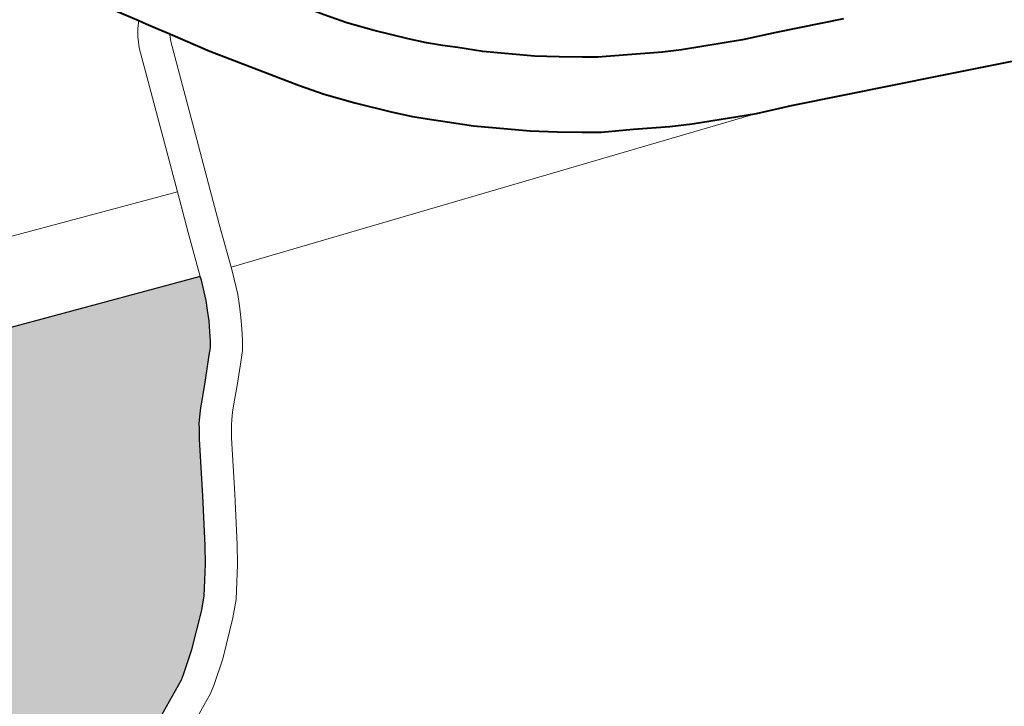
# Model space of a CAD drawing. Header units: metres. Extents: x 149090 to 149776, y 485756 to 486362.
# Tile 55 of 93: x 149608.74 to 149613.35, y 486290.34 to 486293.55. Entities that reach past the tile are written whole.
import ezdxf

# ---------------------------------------------------------------- set-up
doc = ezdxf.new("R2010")
doc.units = ezdxf.units.M
doc.header["$MEASUREMENT"] = 0
for name, color, linetype, lineweight in [('WVB-pen-brm-dik 018', 6, 'Continuous', 13), ('WVB-pen-dik 035', 1, 'Continuous', 40), ('WVB-raster-20%', 254, 'Continuous', 30), ('WVB-raster-60%', 253, 'Continuous', 30)]:
    doc.layers.add(name, color=color, linetype=linetype, lineweight=lineweight)

# ---------------------------------------------------------------- blocks, each defined once
blk = doc.blocks.new('INZET')
at = {"layer": 'WVB-raster-20%'}
blk.add_hatch(color=256, dxfattribs=at).paths.add_polyline_path([(-0.0677952, -0.1138905), (-0.0671853, -0.1136058), (-0.0661597, -0.1126733), (-0.0647178, -0.1085724), (-0.0644919, -0.1086535), (-0.0632705, -0.109106), (-0.0618281, -0.1096319), (-0.0618403, -0.1096661), (-0.0619138, -0.1098492), (-0.0619546, -0.1099304), (-0.0620007, -0.1100178), (-0.0620527, -0.1101032), (-0.062098, -0.1101808), (-0.0621367, -0.1102326), (-0.0621842, -0.1102826), (-0.0623476, -0.1104544), (-0.0624701, -0.1105755), (-0.0625323, -0.1106382), (-0.0625881, -0.1107022), (-0.0626309, -0.1107541), (-0.0626529, -0.1107861), (-0.0627107, -0.1108703), (-0.0629916, -0.1113219), (-0.0632411, -0.1117143), (-0.06334, -0.1118581), (-0.0635226, -0.1120958), (-0.0636237, -0.112198), (-0.0639033, -0.1124385), (-0.0640948, -0.1125783), (-0.0641244, -0.1125985), (-0.0641462, -0.1126134), (-0.064559, -0.1128102), (-0.0655064, -0.1132177), (-0.0659236, -0.1133958), (-0.0663157, -0.1135633), (-0.0666206, -0.1136639), (-0.0669373, -0.1137523), (-0.067262, -0.1138272), (-0.0675038, -0.1138641)])
at = {"layer": 'WVB-pen-brm-dik 018'}
for p, q in [((-0.0609209, -0.107346), (-0.0610466, -0.1071408)), ((-0.0609692, -0.1074003), (-0.0610148, -0.1074622)), ((-0.0610148, -0.1074622), (-0.0609692, -0.1074003)), ((-0.0609209, -0.107346), (-0.0609692, -0.1074003)), ((-0.0609692, -0.1074003), (-0.0609209, -0.107346)), ((-0.0608814, -0.1074105), (-0.0609209, -0.107346)), ((-0.0608187, -0.1075128), (-0.0608814, -0.1074105)), ((-0.0610148, -0.1074622), (-0.0610641, -0.1075549)), ((-0.0610641, -0.1075549), (-0.0610148, -0.1074622)), ((-0.0610641, -0.1075549), (-0.0614004, -0.1084633)), ((-0.0614004, -0.1084633), (-0.0610641, -0.1075549)), ((-0.0607554, -0.107616), (-0.0608187, -0.1075128)), ((-0.0615486, -0.1088636), (-0.0648236, -0.1076549)), ((-0.0648236, -0.1076549), (-0.0615486, -0.1088636)), ((-0.0611191, -0.1085674), (-0.0607898, -0.107678)), ((-0.0607898, -0.107678), (-0.0611191, -0.1085674)), ((-0.0607898, -0.107678), (-0.0607603, -0.1076225)), ((-0.0607603, -0.1076225), (-0.0607898, -0.107678)), ((-0.0607603, -0.1076225), (-0.0607554, -0.107616)), ((-0.0607554, -0.107616), (-0.0607603, -0.1076225)), ((-0.0607515, -0.1076224), (-0.0607554, -0.107616)), ((-0.0605423, -0.1079638), (-0.0607515, -0.1076224)), ((-0.0600475, -0.1087019), (-0.0605423, -0.1079638)), ((-0.0594725, -0.1083025), (-0.059342, -0.1084839)), ((-0.0614004, -0.1084633), (-0.0615486, -0.1088636)), ((-0.0615486, -0.1088636), (-0.0614004, -0.1084633)), ((-0.059342, -0.1084839), (-0.0591753, -0.1086902)), ((-0.0612672, -0.1089675), (-0.0611191, -0.1085674)), ((-0.0611191, -0.1085674), (-0.0612672, -0.1089675)), ((-0.0644919, -0.1086535), (-0.0632705, -0.109106)), ((-0.0598988, -0.1089086), (-0.0600475, -0.1087019)), ((-0.0591753, -0.1086902), (-0.0589599, -0.1089376)), ((-0.061685, -0.109232), (-0.0615486, -0.1088636)), ((-0.0615486, -0.1088636), (-0.061685, -0.109232)), ((-0.0614031, -0.1093346), (-0.0612672, -0.1089675)), ((-0.0612672, -0.1089675), (-0.0614031, -0.1093346)), ((-0.0597118, -0.1091401), (-0.0598988, -0.1089086)), ((-0.0589599, -0.1089376), (-0.0588408, -0.1090679)), ((-0.0588408, -0.1090679), (-0.0587323, -0.1091752)), ((-0.0632705, -0.109106), (-0.0618281, -0.1096319)), ((-0.0594822, -0.1094037), (-0.0597118, -0.1091401)), ((-0.0618281, -0.1096319), (-0.061685, -0.109232)), ((-0.061685, -0.109232), (-0.0618281, -0.1096319)), ((-0.0587323, -0.1091752), (-0.0586265, -0.1092733)), ((-0.0615442, -0.1097289), (-0.0614031, -0.1093346)), ((-0.0614031, -0.1093346), (-0.0615442, -0.1097289)), ((-0.0586265, -0.1092733), (-0.0584576, -0.1094371)), ((-0.0593454, -0.1095533), (-0.0594822, -0.1094037)), ((-0.0584576, -0.1094371), (-0.0580855, -0.1097528)), ((-0.0592166, -0.1096807), (-0.0593454, -0.1095533)), ((-0.0618403, -0.1096661), (-0.0619138, -0.1098492)), ((-0.0618281, -0.1096319), (-0.0618403, -0.1096661)), ((-0.0591385, -0.1097532), (-0.0592166, -0.1096807)), ((-0.0615598, -0.1097725), (-0.06164, -0.1099726)), ((-0.06164, -0.1099726), (-0.0615598, -0.1097725)), ((-0.0615442, -0.1097289), (-0.0615598, -0.1097725)), ((-0.0615598, -0.1097725), (-0.0615442, -0.1097289)), ((-0.0566978, -0.1113849), (-0.0615442, -0.1097289)), ((-0.0615442, -0.1097289), (-0.0566978, -0.1113849)), ((-0.0591083, -0.1097812), (-0.0591385, -0.1097532)), ((-0.0589282, -0.1099558), (-0.0591083, -0.1097812)), ((-0.0580855, -0.1097528), (-0.0579023, -0.1098898)), ((-0.0619138, -0.1098492), (-0.0619546, -0.1099304)), ((-0.0579023, -0.1098898), (-0.0577254, -0.1100196)), ((-0.0619546, -0.1099304), (-0.0620007, -0.1100178)), ((-0.06164, -0.1099726), (-0.0616879, -0.1100678)), ((-0.0616879, -0.1100678), (-0.06164, -0.1099726)), ((-0.0585219, -0.1103005), (-0.0589282, -0.1099558)), ((-0.0620007, -0.1100178), (-0.0620527, -0.1101032)), ((-0.0616879, -0.1100678), (-0.0617397, -0.1101659)), ((-0.0617397, -0.1101659), (-0.0616879, -0.1100678)), ((-0.0577254, -0.1100196), (-0.0576078, -0.1101016)), ((-0.062098, -0.1101808), (-0.0621367, -0.1102326)), ((-0.0620527, -0.1101032), (-0.062098, -0.1101808)), ((-0.0617397, -0.1101659), (-0.061795, -0.110257)), ((-0.061795, -0.110257), (-0.0617397, -0.1101659)), ((-0.0576078, -0.1101016), (-0.057367, -0.1102422)), ((-0.0621367, -0.1102326), (-0.0621842, -0.1102826)), ((-0.061795, -0.110257), (-0.0618476, -0.1103468)), ((-0.0618476, -0.1103468), (-0.061795, -0.110257)), ((-0.057367, -0.1102422), (-0.0570868, -0.11041)), ((-0.0621842, -0.1102826), (-0.0623476, -0.1104544)), ((-0.0618476, -0.1103468), (-0.0619069, -0.1104262)), ((-0.0619069, -0.1104262), (-0.0618476, -0.1103468)), ((-0.0583189, -0.1104524), (-0.0585219, -0.1103005)), ((-0.0623476, -0.1104544), (-0.0624701, -0.1105755)), ((-0.0619069, -0.1104262), (-0.0619667, -0.1104892)), ((-0.0619667, -0.1104892), (-0.0619069, -0.1104262)), ((-0.0581327, -0.1105889), (-0.0583189, -0.1104524)), ((-0.0570868, -0.11041), (-0.0569282, -0.1104953)), ((-0.0619667, -0.1104892), (-0.0621334, -0.1106645)), ((-0.0621334, -0.1106645), (-0.0619667, -0.1104892)), ((-0.0569282, -0.1104953), (-0.0564088, -0.1107471)), ((-0.0625323, -0.1106382), (-0.0625881, -0.1107022)), ((-0.0624701, -0.1105755), (-0.0625323, -0.1106382)), ((-0.0579851, -0.1106919), (-0.0581327, -0.1105889)), ((-0.0625881, -0.1107022), (-0.0626309, -0.1107541)), ((-0.0621334, -0.1106645), (-0.0622581, -0.1107878)), ((-0.0622581, -0.1107878), (-0.0621334, -0.1106645)), ((-0.0577233, -0.1108447), (-0.0579851, -0.1106919)), ((-0.0626529, -0.1107861), (-0.0627107, -0.1108703)), ((-0.0626309, -0.1107541), (-0.0626529, -0.1107861)), ((-0.0622581, -0.1107878), (-0.0623125, -0.1108427)), ((-0.0623125, -0.1108427), (-0.0622581, -0.1107878)), ((-0.0564088, -0.1107471), (-0.0561098, -0.1108733)), ((-0.0627107, -0.1108703), (-0.0629916, -0.1113219)), ((-0.0623593, -0.1108963), (-0.0623911, -0.1109348)), ((-0.0623911, -0.1109348), (-0.0623593, -0.1108963)), ((-0.0623125, -0.1108427), (-0.0623593, -0.1108963)), ((-0.0623593, -0.1108963), (-0.0623125, -0.1108427)), ((-0.0574325, -0.1110189), (-0.0577233, -0.1108447)), ((-0.0561098, -0.1108733), (-0.0555219, -0.1111326)), ((-0.0623911, -0.1109348), (-0.0624595, -0.1110345)), ((-0.0624595, -0.1110345), (-0.0623911, -0.1109348)), ((-0.0624595, -0.1110345), (-0.0627376, -0.1114816)), ((-0.0627376, -0.1114816), (-0.0624595, -0.1110345)), ((-0.0572467, -0.1111188), (-0.0574325, -0.1110189)), ((-0.0566978, -0.1113849), (-0.0572467, -0.1111188)), ((-0.0629916, -0.1113219), (-0.0632411, -0.1117143)), ((-0.0563872, -0.111516), (-0.0566978, -0.1113849)), ((-0.0627376, -0.1114816), (-0.0629909, -0.1118798)), ((-0.0629909, -0.1118798), (-0.0627376, -0.1114816)), ((-0.0550726, -0.112096), (-0.0563872, -0.111516)), ((-0.0632411, -0.1117143), (-0.06334, -0.1118581)), ((-0.06334, -0.1118581), (-0.0635226, -0.1120958)), ((-0.0629909, -0.1118798), (-0.0630972, -0.1120346)), ((-0.0630972, -0.1120346), (-0.0629909, -0.1118798)), ((-0.0635226, -0.1120958), (-0.0636237, -0.112198)), ((-0.0630972, -0.1120346), (-0.0632961, -0.1122935)), ((-0.0632961, -0.1122935), (-0.0630972, -0.1120346)), ((-0.0535858, -0.112755), (-0.0550726, -0.112096)), ((-0.0636237, -0.112198), (-0.0639033, -0.1124385)), ((-0.0632961, -0.1122935), (-0.0634189, -0.1124176)), ((-0.0634189, -0.1124176), (-0.0632961, -0.1122935)), ((-0.0639033, -0.1124385), (-0.0640948, -0.1125783)), ((-0.0634189, -0.1124176), (-0.0637167, -0.1126737)), ((-0.0637167, -0.1126737), (-0.0634189, -0.1124176)), ((-0.0640948, -0.1125783), (-0.0641244, -0.1125985)), ((-0.0641462, -0.1126134), (-0.064559, -0.1128102)), ((-0.0641244, -0.1125985), (-0.0641462, -0.1126134)), ((-0.0637167, -0.1126737), (-0.0639217, -0.1128234)), ((-0.0639217, -0.1128234), (-0.0637167, -0.1126737)), ((-0.0639217, -0.1128234), (-0.0639962, -0.1128742)), ((-0.0639962, -0.1128742), (-0.0639217, -0.1128234)), ((-0.0639962, -0.1128742), (-0.0644351, -0.1130835)), ((-0.0644351, -0.1130835), (-0.0639962, -0.1128742))]:
    blk.add_line(p, q, dxfattribs=at)
at = {"layer": 'WVB-pen-dik 035', "flags": 128}
for points in [[(-0.0610466, -0.1071408), (-0.0609209, -0.107346)], [(-0.0555219, -0.1111326), (-0.0561098, -0.1108733), (-0.0564088, -0.1107471), (-0.0569282, -0.1104953), (-0.0570868, -0.11041), (-0.057367, -0.1102422), (-0.0576078, -0.1101016), (-0.0577254, -0.1100196), (-0.0579023, -0.1098898), (-0.0580855, -0.1097528), (-0.0584576, -0.1094371), (-0.0586265, -0.1092733), (-0.0587323, -0.1091752), (-0.0588408, -0.1090679), (-0.0589599, -0.1089376), (-0.0591753, -0.1086902), (-0.059342, -0.1084839), (-0.0594725, -0.1083025), (-0.0599529, -0.1075859), (-0.0601547, -0.1072566)], [(-0.0609209, -0.107346), (-0.0608814, -0.1074105)], [(-0.0608814, -0.1074105), (-0.0608187, -0.1075128)], [(-0.0608187, -0.1075128), (-0.0607554, -0.107616)], [(-0.0607554, -0.107616), (-0.0607515, -0.1076224)], [(-0.0607515, -0.1076224), (-0.0605423, -0.1079638), (-0.0600475, -0.1087019), (-0.0598988, -0.1089086), (-0.0597118, -0.1091401), (-0.0594822, -0.1094037), (-0.0593454, -0.1095533), (-0.0592166, -0.1096807), (-0.0591385, -0.1097532)], [(-0.0591385, -0.1097532), (-0.0591083, -0.1097812), (-0.0589282, -0.1099558), (-0.0585219, -0.1103005), (-0.0583189, -0.1104524), (-0.0581327, -0.1105889), (-0.0579851, -0.1106919), (-0.0577233, -0.1108447), (-0.0574325, -0.1110189), (-0.0572467, -0.1111188), (-0.0566978, -0.1113849)], [(-0.0566978, -0.1113849), (-0.0563872, -0.111516), (-0.0550726, -0.112096)], [(-0.0550726, -0.112096), (-0.0535858, -0.112755), (-0.052038, -0.1134675), (-0.0504857, -0.1142061)]]:
    blk.add_lwpolyline(points, dxfattribs=at)
at = {"layer": 'WVB-raster-20%', "flags": 128}
blk.add_lwpolyline([(-0.064559, -0.1128102), (-0.0641462, -0.1126134), (-0.0641244, -0.1125985), (-0.0640948, -0.1125783), (-0.0639033, -0.1124385), (-0.0636237, -0.112198), (-0.0635226, -0.1120958), (-0.06334, -0.1118581), (-0.0632411, -0.1117143), (-0.0629916, -0.1113219), (-0.0627107, -0.1108703), (-0.0626529, -0.1107861), (-0.0626309, -0.1107541), (-0.0625881, -0.1107022), (-0.0625323, -0.1106382), (-0.0624701, -0.1105755), (-0.0623476, -0.1104544), (-0.0621842, -0.1102826), (-0.0621367, -0.1102326), (-0.062098, -0.1101808), (-0.0620527, -0.1101032), (-0.0620007, -0.1100178), (-0.0619546, -0.1099304), (-0.0619138, -0.1098492), (-0.0618403, -0.1096661), (-0.0618281, -0.1096319), (-0.0632705, -0.109106), (-0.0644919, -0.1086535)], dxfattribs=at)

msp = doc.modelspace()

# ---------------------------------------------------------------- block references
at = {"layer": 'WVB-raster-60%', "xscale": 500.0000000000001, "yscale": 500.0000000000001, "zscale": 500.0000000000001, "rotation": 35.19028839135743}
msp.add_blockref('INZET', (149603.259, 486354.9637), dxfattribs=at)

doc.saveas('drawing.dxf')
